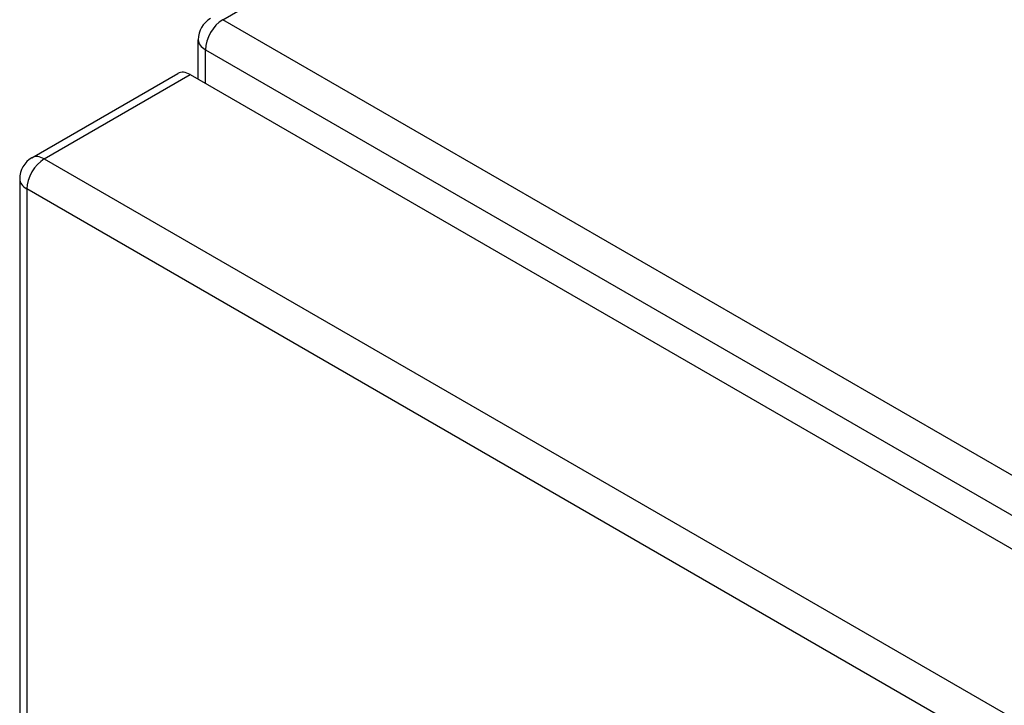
# Model space of a CAD drawing. Header units: inches. Extents: x 173.1 to 204.9, y 64.7 to 98.7.
# Tile 10 of 30: x 173.1 to 177.1, y 91.7 to 94.5. Entities that reach past the tile are written whole.
import ezdxf

# ---------------------------------------------------------------- set-up
doc = ezdxf.new("R2010")
doc.units = ezdxf.units.IN
doc.header["$MEASUREMENT"] = 0
doc.layers.add('Visible Edges(ANSI)', color=7, linetype='Continuous', lineweight=25)
doc.layers.add('Visible Tangent Edges(ANSI)', color=7, linetype='Continuous', lineweight=25)

msp = doc.modelspace()

# ---------------------------------------------------------------- linework, layer by layer
at = {"layer": 'Visible Edges(ANSI)'}
for p, q in [((173.8045, 94.2496), (173.8045, 94.4096)), ((173.132, 93.9324), (173.7225, 94.2733)), ((173.772, 94.2684), (198.9485, 79.7327)), ((173.0825, 93.8467), (173.0825, 79.3784))]:
    msp.add_line(p, q, dxfattribs=at)
for centre in [(173.9035, 94.4096), (173.1815, 93.8467)]:
    msp.add_arc(centre, 0.099, 120, 180, dxfattribs=at)
msp.add_ellipse((173.772, 94.1876), major_axis=(-0.0495, 0.0857), ratio=0.57735, start_param=5.497787, end_param=6.283185, dxfattribs=at)
at = {"layer": 'Visible Tangent Edges(ANSI)'}
for p, q in [((173.9035, 94.4904), (179.3977, 97.6625)), ((199.2193, 79.8743), (173.9035, 94.4904)), ((173.8335, 94.3692), (199.1493, 79.753)), ((173.8335, 94.2329), (173.8335, 94.3692)), ((173.1815, 93.9275), (173.772, 94.2684)), ((173.1815, 93.9275), (198.3581, 79.3919)), ((198.2881, 79.2706), (173.1115, 93.8063)), ((173.1115, 93.8063), (173.1115, 79.338))]:
    msp.add_line(p, q, dxfattribs=at)
for centre, major_axis, start_param, end_param in [((173.9035, 94.4096), (-0.0495, -0.0857), 3.926991, 5.497787), ((173.9035, 94.4096), (-0.099, 0), 0, 0.785398), ((173.1815, 93.8467), (-0.0495, -0.0857), 3.926991, 5.497787), ((173.1815, 93.8467), (-0.0495, 0.0857), 5.497787, 6.283185), ((173.1815, 93.8467), (-0.099, 0), 0, 0.785398)]:
    msp.add_ellipse(centre, major_axis=major_axis, ratio=0.57735, start_param=start_param, end_param=end_param, dxfattribs=at)

doc.saveas('drawing.dxf')
